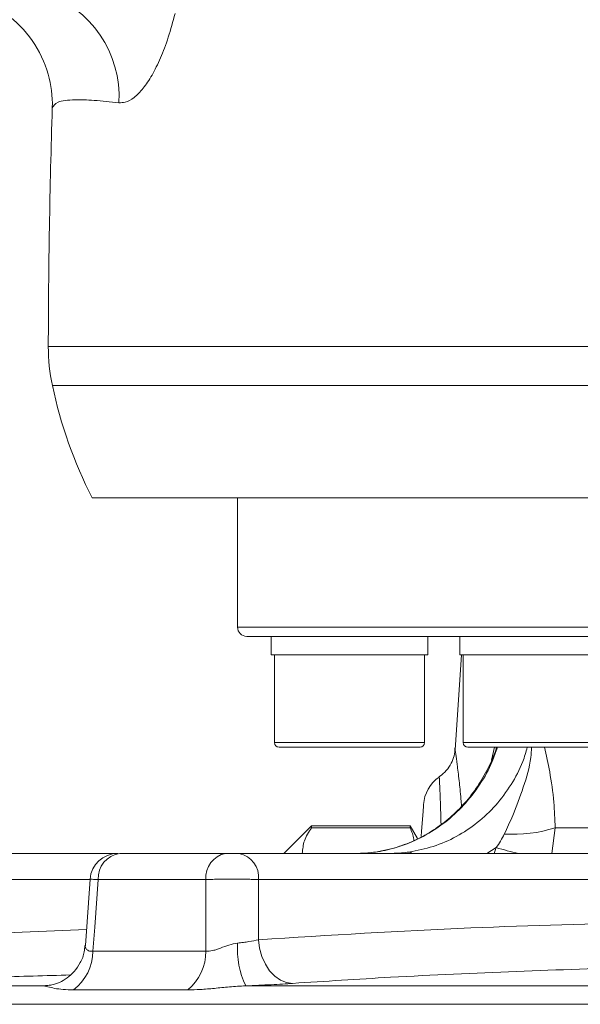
# Model space of a CAD drawing. Header units: millimetres. Extents: x 0 to 8410, y 0 to 5940.
# Tile 55 of 256: x 1989 to 2049, y 2363 to 2470. Entities that reach past the tile are written whole.
import ezdxf

# ---------------------------------------------------------------- set-up
doc = ezdxf.new("R2010")
doc.units = ezdxf.units.MM
doc.header["$LTSCALE"] = 10

msp = doc.modelspace()

# ---------------------------------------------------------------- linework, layer by layer
at = {"color": 8, "linetype": 'Continuous', "lineweight": 0}
for p, q in [((1991.707368, 2434.450764), (2063.856079, 2434.450764)), ((2325.0591, 2430.222172), (1992.150291, 2430.222172)), ((2012.205361, 2404.074761), (2158.705367, 2404.074761)), ((2016.202791, 2391.574758), (2032.472788, 2391.574758)), ((2036.659031, 2391.574758), (2052.929028, 2391.574758)), ((2039.713076, 2389.667678), (2040.046393, 2391.074765)), ((2046.617142, 2382.34033), (2046.260587, 2379.574764)), ((2046.617142, 2382.34033), (2057.097002, 2382.34033)), ((2029.185398, 2379.583213), (2029.272943, 2379.574764)), ((2040.211848, 2380.19729), (2039.225748, 2379.574764)), ((2040.016002, 2379.574764), (2040.211848, 2380.19729)), ((1996.255546, 2376.731771), (1970.181702, 2376.731771)), ((2008.775516, 2376.731771), (1997.124686, 2376.731771)), ((2057.560033, 2376.731771), (2014.477326, 2376.731771)), ((1969.991653, 2370.232481), (1995.855047, 2371.329311)), ((1996.544226, 2368.988443), (2008.775963, 2368.988443)), ((1966.457768, 2365.233901), (1991.248592, 2365.233901)), ((1991.847648, 2365.292314), (1991.248592, 2365.233901)), ((2006.824567, 2364.799577), (1994.43364, 2364.799577)), ((2013.096302, 2365.233901), (2052.267729, 2365.233901)), ((2160.966937, 2363.235894), (1955.223157, 2363.235894))]:
    msp.add_line(p, q, dxfattribs=at)
at = {"color": 7, "linetype": 'Continuous', "lineweight": 0}
for p, q in [((2320.173054, 2418.07476), (1996.448292, 2418.07476)), ((2012.205361, 2418.07476), (2012.205361, 2404.074761)), ((2158.705367, 2403.074759), (2013.205363, 2403.074759)), ((2015.837787, 2403.074759), (2015.837787, 2401.074755)), ((2032.837777, 2401.074755), (2032.837777, 2403.074759)), ((2036.294027, 2403.074759), (2036.294027, 2401.074755)), ((2015.837787, 2401.074755), (2032.837777, 2401.074755)), ((2016.202791, 2401.074755), (2016.202791, 2391.574758)), ((2032.472788, 2391.574758), (2032.472788, 2401.074755)), ((2036.485075, 2401.074755), (2035.766891, 2390.804205)), ((2036.294027, 2401.074755), (2053.294032, 2401.074755)), ((2036.659031, 2401.074755), (2036.659031, 2391.574758)), ((2031.97278, 2391.074765), (2016.702785, 2391.074765)), ((2052.429034, 2391.074765), (2037.159032, 2391.074765)), ((2020.205362, 2382.574755), (2017.205371, 2379.574764)), ((2030.895962, 2382.574755), (2020.205362, 2382.574755)), ((2020.205362, 2382.574755), (2020.205362, 2382.349017)), ((2020.205362, 2382.349017), (2030.895962, 2382.349017)), ((2031.705363, 2381.172839), (2030.895962, 2382.574755)), ((2030.895962, 2382.349017), (2030.895962, 2382.574755)), ((1969.035237, 2379.574764), (1999.226658, 2379.574764)), ((1999.45031, 2379.574764), (2010.933458, 2379.574764)), ((2012.358903, 2379.574764), (2058.017372, 2379.574764)), ((1996.260269, 2376.795578), (1995.72642, 2369.594264))]:
    msp.add_line(p, q, dxfattribs=at)
at = {"color": 7, "linetype": 'Continuous', "lineweight": 0, "flags": 128}
msp.add_lwpolyline([(2032.110362, 2381.415534), (2032.151266, 2382.000479), (2032.237797, 2383.237797), (2032.300665, 2384.136903), (2032.338588, 2384.679246), (2032.350792, 2384.853783)], dxfattribs=at)
at = {"color": 8, "linetype": 'Continuous', "lineweight": 0, "flags": 128}
for points in [[(2030.778317, 2379.723194), (2030.972599, 2379.667643), (2031.103416, 2379.574764)], [(1997.124686, 2376.731771), (1996.739729, 2371.597502), (1996.544226, 2368.988443)], [(2008.775963, 2368.988443), (2008.77565, 2373.257134), (2008.775516, 2376.731771)], [(2014.477326, 2376.731771), (2014.474242, 2372.217405), (2014.472945, 2370.232481)], [(2014.472945, 2370.232481), (2014.603226, 2369.296971), (2014.855443, 2368.404406), (2015.220551, 2367.58678), (2015.685453, 2366.873402), (2016.233488, 2366.289857), (2016.845002, 2365.857098), (2017.498075, 2365.590605), (2018.169268, 2365.499962)]]:
    msp.add_lwpolyline(points, dxfattribs=at)
at = {"color": 8, "linetype": 'Continuous', "lineweight": 0}
for centre, radius, start, end in [((1987.558303, 2461.515064), 11.819843, 356.81251932, 71.86910681), ((2042.028878, 2397.01239), 15.372752, 266.53896141, 287.3655661), ((1999.807413, 2376.909947), 2.688638, 97.63254227, 183.79976521), ((2011.399413, 2376.980609), 2.635669, 100.18273471, 185.41745282), ((2011.865677, 2376.996487), 2.62503, 354.21229491, 79.1701419), ((2050.363012, 2414.9615), 36.21597, 253.72217279, 257.71548075), ((1991.311304, 2368.998934), 5.232932, 306.63180782, 359.88513033), ((2003.401511, 2368.943184), 5.374643, 309.56029889, 0.48248201), ((2021.391385, 2369.215282), 9.201076, 175.98936949, 205.63955022)]:
    msp.add_arc(centre, radius, start, end, dxfattribs=at)
at = {"color": 7, "linetype": 'Continuous', "lineweight": 0}
for centre, radius, start, end in [((2873.345992, 2432.574759), 881.640625, 178.198882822, 179.878082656), ((2011.707318, 2434.408208), 20, 179.87808266, 192.08142456), ((2041.042852, 2440.687254), 50, 192.08142456, 206.88812708), ((2013.205367, 2404.074759), 1, 180, 270), ((2016.702784, 2391.574759), 0.5, 180, 270), ((2031.972784, 2391.574759), 0.5, 270, 0), ((2037.159031, 2391.574759), 0.5, 180, 270), ((2036.34105, 2384.574759), 4, 125.20350019, 176), ((1999.226672, 2376.574748), 3.000016, 90.00027, 175.75355278)]:
    msp.add_arc(centre, radius, start, end, dxfattribs=at)
for points, knots in [([(1983.500956, 2472.201246), (1984.758653, 2471.696625), (1987.273994, 2470.687404), (1990.14289, 2467.696737), (1991.853079, 2464.136016), (1992.178225, 2461.534662), (1992.141588, 2460.306656), (1992.140948, 2460.28519)], [0, 0, 0, 0, 0.2553549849, 0.5106994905, 0.7662875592, 0.9959145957, 1, 1, 1, 1]), ([(2040.269619, 2391.074765), (2040.226736, 2390.924963), (2039.973136, 2390.039071), (2039.239787, 2388.513518), (2038.07285, 2386.554585), (2036.656814, 2384.786578), (2035.035982, 2383.237577), (2033.242707, 2381.930253), (2031.302297, 2380.880573), (2029.246461, 2380.150402), (2027.777562, 2379.765163), (2027.00279, 2379.713651), (2026.946186, 2379.709888)], [0, 0, 0, 0, 0.024455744, 0.1446251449, 0.265137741, 0.3858284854, 0.5055860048, 0.6264551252, 0.7471602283, 0.8684806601, 0.9903914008, 1, 1, 1, 1]), ([(2035.756631, 2391.000542), (2035.759801, 2390.912005), (2035.772442, 2390.558959), (2035.609809, 2389.916804), (2035.257976, 2389.098402), (2034.719395, 2388.362613), (2034.234419, 2388.011784), (2034.016362, 2387.854043)], [0, 0, 0, 0, 0.070911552, 0.2827646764, 0.5219618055, 0.7850631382, 1, 1, 1, 1]), ([(2020.205362, 2382.349017), (2019.9141, 2381.886901), (2019.344606, 2380.983343), (2019.264116, 2380.037073), (2019.224792, 2379.574764)], [0, 0, 0, 0, 0.5114402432, 1, 1, 1, 1]), ([(2031.302123, 2380.9436), (2031.299091, 2381.000573), (2031.273877, 2381.47439), (2031.072832, 2381.939678), (2030.895962, 2382.349017)], [0, 0, 0, 0, 0.1202435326, 1, 1, 1, 1]), ([(2010.933456, 2379.574759), (2011.026044, 2379.574759), (2011.137536, 2379.574759), (2011.379296, 2379.574759), (2011.511981, 2379.574759), (2011.77546, 2379.574759), (2011.908078, 2379.574759), (2012.153091, 2379.574759), (2012.264525, 2379.574759), (2012.358907, 2379.574759)], [0, 0, 0, 0, 0.25, 0.25, 0.5, 0.5, 0.75, 0.75, 1, 1, 1, 1]), ([(1995.665504, 2369.593862), (1995.652047, 2369.36886), (1995.613594, 2368.725946), (1995.221678, 2367.750193), (1994.571516, 2366.788671), (1993.77523, 2366.06812), (1992.933282, 2365.593153), (1992.260959, 2365.353422), (1991.92636, 2365.315934), (1991.845875, 2365.306917)], [0, 0, 0, 0, 0.1051762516, 0.3005280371, 0.4802724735, 0.647374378, 0.8044832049, 0.9529700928, 1, 1, 1, 1])]:
    msp.add_open_spline(points, degree=3, knots=knots, dxfattribs=at)
at = {"color": 8, "linetype": 'Continuous', "lineweight": 0}
for points, knots in [([(1999.35986, 2460.857842), (1999.585194, 2460.858417), (2000.112043, 2460.859761), (2001.000337, 2461.352546), (2001.983787, 2462.335358), (2002.953865, 2463.785939), (2003.876583, 2465.648402), (2004.73247, 2467.890961), (2005.203093, 2469.644942), (2005.438416, 2470.521975)], [0, 0, 0, 0, 0.1115465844, 0.2608051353, 0.4100416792, 0.5560809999, 0.7021113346, 0.8510483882, 1, 1, 1, 1]), ([(1999.35986, 2460.857842), (1998.427901, 2460.955547), (1996.56017, 2461.151358), (1994.274264, 2461.19905), (1992.516547, 2460.997056), (1992.266479, 2460.523107), (1992.140948, 2460.28519)], [0, 0, 0, 0, 0.2082372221, 0.4173266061, 0.7075038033, 1, 1, 1, 1]), ([(2040.354817, 2391.074765), (2040.182688, 2390.548233), (2039.718561, 2389.128501), (2038.48943, 2386.993458), (2036.769176, 2384.764553), (2034.687878, 2382.855068), (2032.36557, 2381.356331), (2029.824529, 2380.242906), (2028.044596, 2379.898076), (2027.141898, 2379.723194)], [0, 0, 0, 0, 0.0882619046, 0.2379880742, 0.3920562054, 0.5418575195, 0.6960174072, 0.8458342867, 1, 1, 1, 1]), ([(2030.778317, 2379.723194), (2031.665593, 2379.895948), (2033.440132, 2380.241454), (2035.941211, 2381.342526), (2038.224742, 2382.849429), (2040.236448, 2384.743613), (2041.880277, 2386.984135), (2043.039375, 2389.113203), (2043.442761, 2390.548022), (2043.59085, 2391.074765)], [0, 0, 0, 0, 0.1520154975, 0.3040291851, 0.4560326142, 0.6080359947, 0.7599556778, 0.9118762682, 1, 1, 1, 1]), ([(2035.780905, 2390.803221), (2035.778086, 2390.822775), (2035.764246, 2390.918754), (2035.838417, 2390.406339), (2035.991691, 2389.288855), (2036.193748, 2387.589894), (2036.365161, 2386.011618), (2036.448493, 2384.93957), (2036.469019, 2384.675506)], [0, 0, 0, 0, 0.0612867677, 0.3008218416, 0.5195700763, 0.744020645, 0.9369479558, 1, 1, 1, 1]), ([(2041.100829, 2381.667677), (2041.41415, 2382.330394), (2042.20669, 2384.006721), (2043.183695, 2386.746816), (2043.953719, 2389.207369), (2044.038513, 2390.699766), (2044.059819, 2391.074765)], [0, 0, 0, 0, 0.2187765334, 0.5533898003, 0.8877788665, 1, 1, 1, 1]), ([(2045.466839, 2391.074765), (2045.659016, 2390.199062), (2046.068562, 2388.332869), (2046.491786, 2385.391523), (2046.578849, 2383.272381), (2046.617142, 2382.34033)], [0, 0, 0, 0, 0.331219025, 0.7058537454, 1, 1, 1, 1]), ([(2034.248217, 2382.724631), (2034.229701, 2383.425269), (2034.192254, 2384.842294), (2034.129549, 2386.386716), (2034.082945, 2387.422265), (2034.059128, 2387.901538), (2034.063445, 2387.813606), (2034.064418, 2387.793783)], [0, 0, 0, 0, 0.222558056, 0.4501189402, 0.6837613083, 0.9287057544, 1, 1, 1, 1]), ([(1997.124686, 2376.731771), (1996.886667, 2376.747405), (1996.410446, 2376.778685), (1996.16299, 2376.798163), (1996.238232, 2376.796961), (1996.239899, 2376.796934)], [0, 0, 0, 0, 0.4942082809, 0.9887945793, 1, 1, 1, 1]), ([(2014.47732, 2376.731767), (2014.288405, 2376.742409), (2014.084009, 2376.751834), (2013.645508, 2376.768351), (2013.408552, 2376.7755), (2012.918559, 2376.786942), (2012.666369, 2376.79126), (2012.147683, 2376.797106), (2011.879975, 2376.798599), (2011.35326, 2376.79861), (2011.091406, 2376.797174), (2010.570794, 2376.791333), (2010.317651, 2376.786973), (2009.834132, 2376.775621), (2009.600469, 2376.768541), (2009.162992, 2376.751886), (2008.960853, 2376.742409), (2008.775515, 2376.731767)], [0, 0, 0, 0, 0.125, 0.125, 0.25, 0.25, 0.375, 0.375, 0.5, 0.5, 0.625, 0.625, 0.75, 0.75, 0.875, 0.875, 1, 1, 1, 1]), ([(2014.472945, 2370.232481), (2022.135827, 2370.710586), (2036.371771, 2371.5988), (2050.639663, 2371.940051), (2057.227476, 2372.097615)], [0, 0, 0, 0, 0.5382769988, 1, 1, 1, 1]), ([(2012.212835, 2369.858821), (2012.427923, 2369.881659), (2012.637617, 2369.9069), (2013.04666, 2369.96195), (2013.246988, 2369.991923), (2013.825417, 2370.087808), (2014.169527, 2370.157401), (2014.472948, 2370.232479)], [0, 0, 0, 0, 0.25, 0.25, 0.5, 0.5, 1, 1, 1, 1]), ([(1995.734869, 2369.585398), (1995.722301, 2369.563103), (1995.647391, 2369.430226), (1995.884635, 2369.079121), (1996.270566, 2368.968275), (1996.499777, 2368.985167), (1996.544226, 2368.988443)], [0, 0, 0, 0, 0.1004120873, 0.5984549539, 0.9221322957, 1, 1, 1, 1]), ([(2008.775961, 2368.988443), (2009.001819, 2368.966918), (2009.253525, 2368.994493), (2009.662684, 2369.091926), (2009.803231, 2369.133229), (2010.086636, 2369.225482), (2010.229748, 2369.276422), (2010.665264, 2369.435072), (2010.967279, 2369.550072), (2011.580162, 2369.74422), (2011.890715, 2369.824619), (2012.212835, 2369.858821)], [0, 0, 0, 0, 0.25, 0.25, 0.375, 0.375, 0.5, 0.5, 0.75, 0.75, 1, 1, 1, 1]), ([(2056.059084, 2367.270577), (2046.962666, 2366.971859), (2034.321584, 2366.556737), (2021.706611, 2365.731395), (2018.169268, 2365.499962)], [0, 0, 0, 0, 0.7195917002, 1, 1, 1, 1]), ([(1994.097455, 2366.413403), (1991.400774, 2366.337813), (1984.070373, 2366.132336), (1976.74983, 2365.744881), (1972.12234, 2365.499962)], [0, 0, 0, 0, 0.3678762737, 1, 1, 1, 1]), ([(1991.248592, 2365.233901), (1991.298406, 2365.241584), (1991.450147, 2365.264985), (1991.760636, 2365.292029), (1991.969197, 2365.310195)], [0, 0, 0, 0, 0.3282821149, 1, 1, 1, 1]), ([(1994.433637, 2364.799572), (1994.038051, 2364.799572), (1993.668954, 2364.814959), (1992.986182, 2364.872561), (1992.672857, 2364.914855), (1992.117416, 2365.012842), (1991.872823, 2365.069114), (1991.477937, 2365.170995), (1991.326173, 2365.217775), (1991.248593, 2365.233901)], [0, 0, 0, 0, 0.25, 0.25, 0.5, 0.5, 0.75, 0.75, 1, 1, 1, 1]), ([(2013.096299, 2365.233901), (2012.484167, 2365.217782), (2011.901551, 2365.170997), (2010.770888, 2365.069008), (2010.227093, 2365.012805), (2009.183299, 2364.914769), (2008.680113, 2364.872459), (2007.720017, 2364.814956), (2007.26185, 2364.799572), (2006.824574, 2364.799572)], [0, 0, 0, 0, 0.25, 0.25, 0.5, 0.5, 0.75, 0.75, 1, 1, 1, 1]), ([(2018.169264, 2365.499959), (2017.483164, 2365.453078), (2016.70679, 2365.406852), (2015.407201, 2365.33861), (2014.958308, 2365.316447), (2014.043413, 2365.273945), (2013.575331, 2365.253497), (2013.096299, 2365.233901)], [0, 0, 0, 0, 0.5, 0.5, 0.75, 0.75, 1, 1, 1, 1])]:
    msp.add_open_spline(points, degree=3, knots=knots, dxfattribs=at)
msp.add_open_spline([(2040.211848, 2380.197283), (2040.551068, 2380.663753), (2040.850104, 2381.153435), (2041.100828, 2381.667671)], degree=3, dxfattribs=at)
at = {"color": 7, "linetype": 'Continuous', "lineweight": 0}
for points in [[(2027.141895, 2379.723196), (2026.606119, 2379.647903), (2026.062669, 2379.60123), (2025.511427, 2379.583215)], [(2029.185392, 2379.583215), (2029.711859, 2379.60123), (2030.242881, 2379.647903), (2030.778321, 2379.723196)]]:
    msp.add_open_spline(points, degree=3, dxfattribs=at)

doc.saveas('drawing.dxf')
